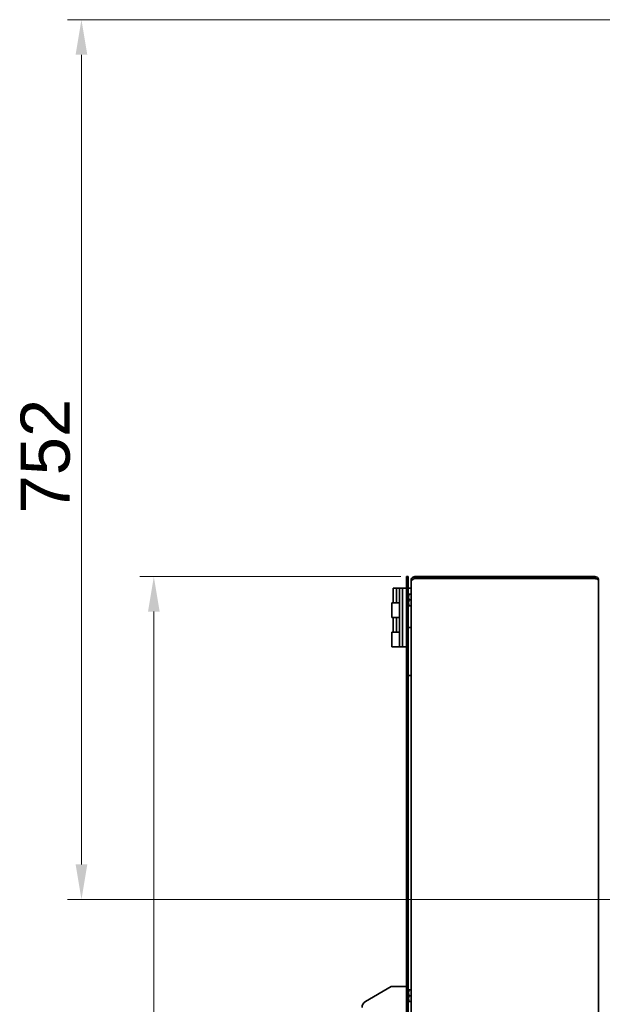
# Model space of a CAD drawing. Header units: millimetres. Extents: x 0 to 7128, y 0 to 5040.
# Tile 78 of 93: x 3699 to 4197, y 3215 to 4056. Entities that reach past the tile are written whole.
import ezdxf

# ---------------------------------------------------------------- set-up
doc = ezdxf.new("R2010")
doc.units = ezdxf.units.MM
doc.header["$LTSCALE"] = 12
doc.layers.add('Quote(ISO)', color=7, linetype='Continuous', lineweight=25, true_color=0x80ff00)
doc.layers.add('Spigoli visibili(ISO)', color=7, linetype='Continuous', lineweight=35)
doc.styles.add('Corrente-BSI', font='arial.ttf')
doc.dimstyles.new('DEFAULT-ISO', dxfattribs={"dimscale": 12, "dimtxt": 3.5, "dimasz": 2.5, "dimexe": 1, "dimexo": 1, "dimgap": 0.762, "dimtad": 1, "dimtoh": 1, "dimrnd": 1e-08, "dimtxsty": 'Corrente-BSI', "dimcen": 0.09, "dimdle": 10, "dimclrd": 7, "dimclre": 7, "dimclrt": 7, "dimazin": 2, "dimtfac": 0.571429, "dimtmove": 0, "dimatfit": 3, "dimfxl": 1, "dimtolj": 1, "dimlwd": 5, "dimlwe": 5, "dimarcsym": 0})

# ---------------------------------------------------------------- blocks, each defined once
blk = doc.blocks.new('*D14')
at = {"layer": 'Defpoints', "color": 0, "linetype": 'Continuous', "transparency": 16777216}
for p in [(5027.99, 3429.44), (3991.39, 3138.81), (5027.99, 2318.81)]:
    blk.add_point(p, dxfattribs=at)
at = {"layer": 'Quote(ISO)', "color": 7, "linetype": 'Continuous', "lineweight": 5, "transparency": 16777216}
for p, q in [((5027.99, 3417.44), (5027.99, 2306.81)), ((3991.39, 3126.81), (3991.39, 2306.81)), ((4021.39, 2318.81), (4997.99, 2318.81))]:
    blk.add_line(p, q, dxfattribs=at)
at = {"layer": 'Quote(ISO)', "color": 7, "linetype": 'Continuous', "transparency": 16777216}
for points in [[(4021.39, 2323.81), (4021.39, 2313.81), (3991.39, 2318.81)], [(4997.99, 2323.81), (4997.99, 2313.81), (5027.99, 2318.81)]]:
    blk.add_solid(points, dxfattribs=at)
at = {"layer": 'Quote(ISO)', "color": 7, "linetype": 'Continuous', "lineweight": 9, "transparency": 16777216, "insert": (4438.96, 2370.87), "char_height": 42, "attachment_point": 1, "style": 'Corrente-BSI'}
blk.add_mtext('\\A1;1037', dxfattribs=at)
blk = doc.blocks.new('*D19')
at = {"layer": 'Defpoints', "color": 0, "linetype": 'Continuous', "transparency": 16777216}
for p in [(3813.49, 3580.41), (4036.49, 3580.41), (4033.49, 2580.41)]:
    blk.add_point(p, dxfattribs=at)
at = {"layer": 'Quote(ISO)', "color": 7, "linetype": 'Continuous', "lineweight": 5, "transparency": 16777216}
for p, q in [((4024.49, 3580.41), (3801.49, 3580.41)), ((3813.49, 2610.41), (3813.49, 3550.41)), ((4021.49, 2580.41), (3801.49, 2580.41))]:
    blk.add_line(p, q, dxfattribs=at)
at = {"layer": 'Quote(ISO)', "color": 7, "linetype": 'Continuous', "transparency": 16777216}
for points in [[(3808.49, 3550.41), (3818.49, 3550.41), (3813.49, 3580.41)], [(3808.49, 2610.41), (3818.49, 2610.41), (3813.49, 2580.41)]]:
    blk.add_solid(points, dxfattribs=at)
at = {"layer": 'Quote(ISO)', "color": 7, "linetype": 'Continuous', "lineweight": 9, "transparency": 16777216, "insert": (3761.46, 3019.74), "char_height": 42, "attachment_point": 1, "rotation": 90, "style": 'Corrente-BSI'}
blk.add_mtext('\\A1;1000', dxfattribs=at)
blk = doc.blocks.new('*D27')
at = {"layer": 'Defpoints', "color": 0, "linetype": 'Continuous', "transparency": 16777216}
for p in [(3751.63, 4056.41), (4299.49, 4056.41), (4339.99, 3304.41)]:
    blk.add_point(p, dxfattribs=at)
at = {"layer": 'Quote(ISO)', "color": 7, "linetype": 'Continuous', "lineweight": 5, "transparency": 16777216}
for p, q in [((4287.49, 4056.41), (3739.63, 4056.41)), ((3751.63, 3334.41), (3751.63, 4026.41)), ((4327.99, 3304.41), (3739.63, 3304.41))]:
    blk.add_line(p, q, dxfattribs=at)
at = {"layer": 'Quote(ISO)', "color": 7, "linetype": 'Continuous', "transparency": 16777216}
for points in [[(3746.63, 4026.41), (3756.63, 4026.41), (3751.63, 4056.41)], [(3746.63, 3334.41), (3756.63, 3334.41), (3751.63, 3304.41)]]:
    blk.add_solid(points, dxfattribs=at)
at = {"layer": 'Quote(ISO)', "color": 7, "linetype": 'Continuous', "lineweight": 9, "transparency": 16777216, "insert": (3699.6, 3634.4), "char_height": 42, "attachment_point": 1, "rotation": 90, "style": 'Corrente-BSI'}
blk.add_mtext('\\A1;752', dxfattribs=at)

msp = doc.modelspace()

# ---------------------------------------------------------------- linework, layer by layer
at = {"layer": 'Spigoli visibili(ISO)'}
for p, q in [((4029.3939, 3577.4078), (4029.3939, 3580.4078)), ((4030.8939, 3580.4078), (4029.3939, 3580.4078)), ((4029.3939, 3577.4078), (4029.3939, 2773.4078)), ((4030.8939, 3580.4078), (4030.8939, 3577.4078)), ((4030.8939, 2773.4078), (4030.8939, 3577.4078)), ((4033.8562, 3578.8371), (4033.4939, 3578.8371)), ((4033.4939, 3578.8371), (4033.4939, 3577.4078)), ((4034.1408, 3577.4078), (4033.4939, 3577.4078)), ((4033.4939, 3577.4078), (4033.4939, 3576.3471)), ((4036.4939, 3578.8371), (4036.0387, 3578.8371)), ((4190.4939, 3580.4078), (4036.4939, 3580.4078)), ((4036.4939, 3580.4078), (4036.4939, 3578.9078)), ((4190.4939, 3578.9078), (4036.4939, 3578.9078)), ((4036.4939, 3578.8371), (4190.4939, 3578.8371)), ((4190.4939, 3578.9078), (4190.4939, 3580.4078)), ((4193.4939, 3577.4078), (4193.4939, 2583.4078)), ((4017.8939, 3570.4078), (4020.8939, 3570.4078)), ((4017.8939, 3570.4078), (4017.8939, 3557.9078)), ((4020.8939, 3570.4078), (4023.3939, 3570.4078)), ((4020.8939, 3570.4078), (4020.8939, 3557.9078)), ((4023.3939, 3570.4078), (4025.8939, 3570.4078)), ((4023.3939, 3570.4078), (4023.3939, 3520.4078)), ((4025.8939, 3570.4078), (4029.3939, 3570.4078)), ((4025.8939, 3570.4078), (4025.8939, 3520.4078)), ((4033.4939, 3570.4078), (4030.8939, 3570.4078)), ((4033.4939, 3536.2369), (4033.4939, 3576.3471)), ((4030.8939, 3564.8578), (4031.2114, 3565.4078)), ((4031.2114, 3565.4078), (4031.658, 3565.4078)), ((4033.4939, 3565.4078), (4031.658, 3565.4078)), ((4033.4939, 3560.4078), (4031.658, 3560.4078)), ((4016.8939, 3557.9078), (4020.5894, 3557.9078)), ((4016.8939, 3557.9078), (4016.8939, 3545.4078)), ((4020.5894, 3557.9078), (4020.8939, 3557.9078)), ((4020.8939, 3557.9078), (4023.3939, 3557.9078)), ((4023.3939, 3557.9078), (4022.3939, 3557.9078)), ((4030.8939, 3555.9578), (4031.2114, 3555.4078)), ((4031.658, 3555.4078), (4031.2114, 3555.4078)), ((4033.4939, 3555.4078), (4031.658, 3555.4078)), ((4016.8939, 3545.4078), (4020.5894, 3545.4078)), ((4017.8939, 3532.9078), (4017.8939, 3545.4078)), ((4020.5894, 3545.4078), (4020.8939, 3545.4078)), ((4020.8939, 3532.9078), (4020.8939, 3545.4078)), ((4020.8939, 3545.4078), (4023.3939, 3545.4078)), ((4023.3939, 3545.4078), (4022.3939, 3545.4078)), ((4030.8939, 3536.9078), (4033.4939, 3536.9078)), ((4033.4939, 3536.2369), (4033.4939, 3535.4078)), ((4033.4939, 3497.4078), (4033.4939, 3535.4078)), ((4016.8939, 3532.9078), (4020.5894, 3532.9078)), ((4016.8939, 3520.4078), (4016.8939, 3532.9078)), ((4020.5894, 3532.9078), (4020.8939, 3532.9078)), ((4020.8939, 3532.9078), (4023.3939, 3532.9078)), ((4023.3939, 3532.9078), (4022.3939, 3532.9078)), ((4016.8939, 3520.4078), (4022.3939, 3520.4078)), ((4023.3939, 3520.4078), (4022.3939, 3520.4078)), ((4023.3939, 3520.4078), (4025.8939, 3520.4078)), ((4025.8939, 3520.4078), (4029.3939, 3520.4078)), ((4030.8939, 3495.9078), (4033.4939, 3495.9078)), ((4033.4939, 3497.4078), (4033.4939, 3496.5786)), ((4033.4939, 2880.2369), (4033.4939, 3496.5786)), ((3994.3939, 3217.2061), (4016.3939, 3229.9078)), ((4016.3939, 3229.9078), (4029.3939, 3229.9078)), ((4030.8939, 3226.6078), (4031.2114, 3227.1578)), ((4031.2114, 3227.1578), (4031.658, 3227.1578)), ((4031.658, 3227.1578), (4033.4939, 3227.1578)), ((4030.8939, 3217.7078), (4031.2114, 3217.1578)), ((4031.658, 3217.1578), (4031.2114, 3217.1578)), ((4031.658, 3222.1578), (4033.4939, 3222.1578)), ((4031.658, 3217.1578), (4033.4939, 3217.1578))]:
    msp.add_line(p, q, dxfattribs=at)
msp.add_arc((3997.3939, 3212.0099), 6, 120, 180, dxfattribs=at)
for points, knots in [([(4036.4939, 3580.4078), (4035.4675, 3580.4078), (4034.4593, 3579.8396), (4033.9277, 3578.9617), (4033.6456, 3578.496), (4033.4939, 3577.9523), (4033.4939, 3577.4078)], [0, 0, 0, 0, 1.02632188, 1.02632188, 1.02632188, 1.57079633, 1.57079633, 1.57079633, 1.57079633]), ([(4033.4939, 3576.3471), (4033.4939, 3576.8894), (4034.062, 3577.4317), (4034.94, 3577.974), (4035.4057, 3578.2617), (4035.9494, 3578.5494), (4036.4939, 3578.8371)], [0, 0, 0, 0, 1.02632188, 1.02632188, 1.02632188, 1.57079633, 1.57079633, 1.57079633, 1.57079633]), ([(4193.4939, 3577.4078), (4193.4939, 3578.4341), (4192.9257, 3579.4424), (4192.0478, 3579.974), (4191.582, 3580.256), (4191.0383, 3580.4078), (4190.4939, 3580.4078)], [0, 0, 0, 0, 1.02632188, 1.02632188, 1.02632188, 1.57079633, 1.57079633, 1.57079633, 1.57079633]), ([(4191.4854, 3578.5252), (4191.3467, 3578.6515), (4191.1853, 3578.7521), (4191.0086, 3578.8167), (4190.8441, 3578.8768), (4190.669, 3578.9078), (4190.4939, 3578.9078)], [0.844254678, 0.844254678, 0.844254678, 0.844254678, 1.220509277, 1.220509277, 1.220509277, 1.570796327, 1.570796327, 1.570796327, 1.570796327]), ([(4190.4939, 3578.8371), (4191.5202, 3578.5258), (4192.5285, 3578.2145), (4193.0601, 3577.9032), (4193.3421, 3577.7381), (4193.4939, 3577.5729), (4193.4939, 3577.4078)], [0, 0, 0, 0, 1.02632188, 1.02632188, 1.02632188, 1.57079633, 1.57079633, 1.57079633, 1.57079633])]:
    msp.add_open_spline(points, degree=3, knots=knots, dxfattribs=at)
msp.add_open_spline([(4036.4939, 3578.9078), (4035.953, 3578.9078), (4035.4286, 3578.5841), (4035.1706, 3578.1114)], degree=3, dxfattribs=at)
for points in [[(4031.658, 3565.4078), (4030.8247, 3562.9078), (4031.658, 3560.4078)], [(4031.658, 3560.4078), (4030.8247, 3557.9078), (4031.658, 3555.4078)], [(4031.658, 3227.1578), (4030.8247, 3224.6578), (4031.658, 3222.1578)], [(4031.658, 3222.1578), (4030.8247, 3219.6578), (4031.658, 3217.1578)]]:
    msp.add_rational_spline(points, [1, 1.15470053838, 1], degree=2, dxfattribs=at)

# ---------------------------------------------------------------- dimensions: what is measured, and where the dimension line sits
at = {"layer": 'Quote(ISO)', "color": 7, "linetype": 'Continuous', "lineweight": 9}
for base, p1, p2, picture, middle in [((3751.6285, 4056.4078), (4339.9939, 3304.4078), (4299.4939, 4056.4078), '*D27', (3751.6285, 3680.4078)), ((3813.4939, 3580.4078), (4033.4939, 2580.4078), (4036.4939, 3580.4078), '*D19', (3813.4939, 3080.4078))]:
    dim = msp.add_linear_dim(base=base, p1=p1, p2=p2, angle=270, dimstyle='DEFAULT-ISO', override={"dimgap": 0.762, "dimtoh": 0, "dimdec": 2, "dimtol": 0, "dimlim": 0, "dimtp": 0, "dimtm": 0, "dimtdec": 2, "dimtofl": 0, "dimatfit": 1}, dxfattribs=at)
    dim.commit()
    dim.dimension.update_dxf_attribs({"geometry": picture, "text_midpoint": middle, "dimtype": 160})
dim = msp.add_linear_dim(base=(5027.9939, 2318.8056), p1=(3991.3939, 3138.8056), p2=(5027.9939, 3429.4445), dimstyle='DEFAULT-ISO', override={"dimgap": 0.762, "dimtoh": 0, "dimdec": 0, "dimtol": 0, "dimlim": 0, "dimtp": 0, "dimtm": 0, "dimtdec": 2, "dimtofl": 0, "dimatfit": 1}, dxfattribs=at)
dim.commit()
dim.dimension.update_dxf_attribs({"geometry": '*D14', "text_midpoint": (4499.6939, 2318.8056), "dimtype": 160})

doc.saveas('drawing.dxf')
